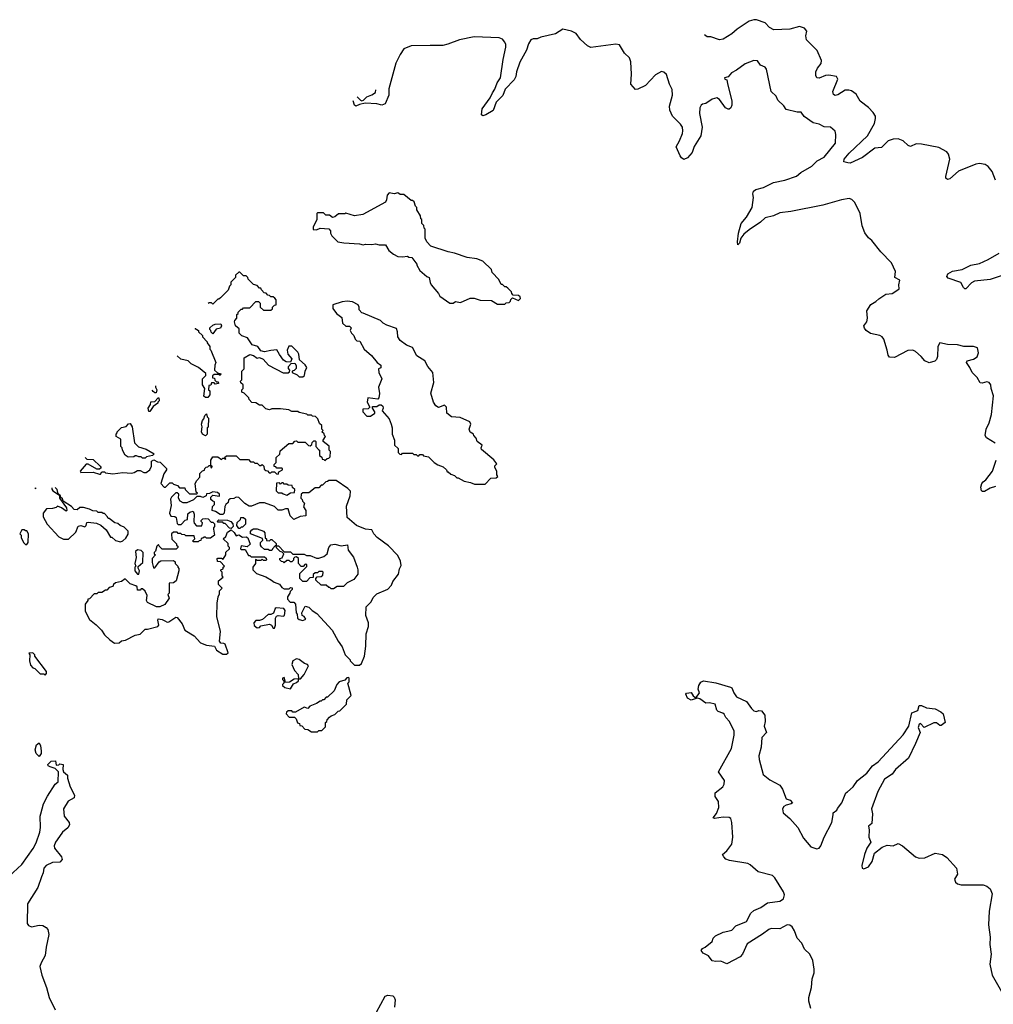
# Model space of a CAD drawing. Extents: x 2206940 to 2356632, y 511582 to 673215.
# Tile 39 of 228: x 2215358 to 2223257, y 566209 to 574197. Entities that reach past the tile are written whole.
import ezdxf

# ---------------------------------------------------------------- set-up
doc = ezdxf.new("R2010")
doc.units = 0

msp = doc.modelspace()

# ---------------------------------------------------------------- linework, layer by layer
at = {"layer": '0CON10XD'}
for points in [[(2222076, 573036), (2222043.9, 573043.9), (2222046.2, 573065), (2222087.9, 573115), (2222236.3, 573255), (2222292.1, 573355), (2222301.8, 573395), (2222300, 573415), (2222281.8, 573445), (2222245, 573483.6), (2222176.6, 573536.6), (2222143.1, 573593.1), (2222105, 573619.5), (2222085, 573626.5), (2222055, 573625.5), (2221995, 573586.7), (2221973.2, 573583.2), (2221959.7, 573589.7), (2221954.6, 573615.4), (2221994.4, 573715), (2221985, 573736.7), (2221922, 573748), (2221895, 573744.4), (2221845, 573722.5), (2221825, 573726.2), (2221815.7, 573745), (2221817.8, 573775), (2221830.9, 573805), (2221859.3, 573840.7), (2221861.8, 573865), (2221826.8, 573946.8), (2221740.7, 574035), (2221736.4, 574065), (2221744.4, 574105), (2221725, 574128.5), (2221685, 574141.2), (2221605, 574119.2), (2221475, 574116), (2221441.9, 574135), (2221405, 574172), (2221336.1, 574196.1), (2221315, 574197.3), (2221276, 574185), (2221179.2, 574120.8), (2221135, 574082.5), (2221065, 574040), (2221034.1, 574034.1), (2220965, 574057.5), (2220935, 574057.5), (2220913.6, 574073.6), (2220913, 574074.7)], [(2223271.7, 570761.7), (2223202.5, 570805), (2223190.6, 570825), (2223197.8, 570875), (2223223.7, 570926.3), (2223240.8, 570995), (2223258.1, 571145), (2223238.6, 571205), (2223236, 571235), (2223224.1, 571254.1), (2223205, 571260), (2223165, 571248), (2223150.8, 571250.8), (2223126.7, 571295), (2223084.2, 571334.2), (2223066.1, 571376.1), (2223040, 571415), (2223045, 571430), (2223095, 571442.5), (2223125, 571462.5), (2223136.7, 571495), (2223127.5, 571535), (2223096.2, 571546.2), (2223017, 571547), (2222965, 571560), (2222885, 571562.5), (2222823, 571577), (2222807.5, 571545), (2222803.3, 571465), (2222795, 571440), (2222781.7, 571428.3), (2222735, 571412.5), (2222700.7, 571430.7), (2222672.5, 571465), (2222626.1, 571506.1), (2222603, 571517), (2222562.5, 571512.5), (2222455, 571457.5), (2222415, 571460), (2222402.5, 571475), (2222396.7, 571515), (2222368, 571605), (2222356.2, 571625), (2222335, 571636.2), (2222261.1, 571651.1), (2222224.5, 571674.5), (2222210.8, 571695), (2222206, 571715), (2222230, 571745), (2222236, 571775), (2222232, 571835), (2222262.5, 571887.5), (2222305, 571910.8), (2222326.9, 571933.1), (2222385, 571970), (2222435, 571976.2), (2222482.5, 572005), (2222492.5, 572015), (2222490, 572045), (2222497.5, 572085), (2222457.5, 572105), (2222462.5, 572155), (2222430, 572225), (2222343.6, 572313.6), (2222272.5, 572405), (2222245, 572427.5), (2222215, 572467.5), (2222193.8, 572525), (2222176.7, 572625), (2222134.2, 572715), (2222109.2, 572739.2), (2222087.1, 572747.1), (2222025, 572735.3), (2221875, 572693.7), (2221615, 572642.5), (2221525, 572630.8), (2221474.4, 572605.6), (2221405, 572590), (2221367.1, 572555), (2221275, 572493.3), (2221234, 572456), (2221208, 572425), (2221198.8, 572385), (2221185, 572370), (2221181.2, 572395), (2221190, 572465), (2221211.4, 572545), (2221254.3, 572595), (2221300.8, 572675), (2221312.5, 572755), (2221306.2, 572785), (2221310, 572805), (2221330.9, 572819.1), (2221393, 572837), (2221474.5, 572875.5), (2221565, 572895.6), (2221661.2, 572928.8), (2221695, 572957.1), (2221785, 573009.2), (2221826.8, 573053.2), (2221885, 573082.5), (2221976.7, 573195), (2221980, 573265), (2221973.6, 573293.6), (2221935, 573326.2), (2221885, 573328.8), (2221845, 573348.8), (2221795, 573360), (2221722.3, 573412.3), (2221697, 573447), (2221665, 573447.5), (2221575, 573467.5), (2221557.3, 573497.3), (2221510, 573545), (2221495, 573577.5), (2221453.3, 573615), (2221415.8, 573795.8), (2221405, 573813.3), (2221368.3, 573828.3), (2221343.9, 573863.9), (2221315, 573866), (2221245, 573840), (2221173.2, 573786.8), (2221133.3, 573765), (2221105, 573732.5), (2221075, 573726), (2221080, 573715), (2221095, 573710), (2221100.7, 573679.3), (2221136.1, 573536.1), (2221136.4, 573503.6), (2221127, 573483), (2221115, 573472.5), (2221105, 573472.5), (2221085, 573483.3), (2221035, 573550), (2221015, 573562.5), (2220975, 573553.3), (2220925, 573516.7), (2220898.3, 573511.7), (2220887, 573503), (2220877, 573483), (2220872, 573435), (2220894.3, 573325), (2220884, 573255), (2220830.9, 573169.1), (2220815, 573120), (2220775, 573076.2), (2220745, 573063.8), (2220726.1, 573076.1), (2220715, 573092.5), (2220684.2, 573165), (2220711.4, 573215), (2220734.4, 573275), (2220738.5, 573295), (2220734.6, 573324.6), (2220719.5, 573349.5), (2220655.5, 573415), (2220632.4, 573462.4), (2220629.1, 573495), (2220654.4, 573585), (2220651.7, 573631.7), (2220630, 573675), (2220605, 573752.5), (2220585, 573771.2), (2220565.9, 573775.9), (2220515, 573748.8), (2220435, 573664.2), (2220373.3, 573633.3), (2220355, 573632), (2220317.1, 573675), (2220321.4, 573755), (2220317.1, 573855), (2220305, 573886.7), (2220265, 573926.2), (2220225, 573992), (2220195, 574000), (2219992, 573972), (2219965, 573984.3), (2219907.4, 574037.4), (2219872, 574085), (2219835, 574104.4), (2219765, 574120), (2219705, 574082), (2219585, 574056), (2219555, 574043.3), (2219525, 574043.3), (2219505, 574033.3), (2219485, 574002.5), (2219469.8, 573950.2), (2219415, 573853.8), (2219388.9, 573775), (2219383.3, 573736.7), (2219370.9, 573709.1), (2219297.1, 573635), (2219277.9, 573582.1), (2219222.4, 573527.6), (2219199.3, 573460.7), (2219140, 573425), (2219115, 573418), (2219103.8, 573425), (2219110.8, 573475), (2219176.1, 573563.9), (2219192.9, 573605), (2219213.8, 573635), (2219232.7, 573685), (2219258.8, 573725), (2219280, 573875), (2219303.3, 573975), (2219303.1, 573995), (2219294.2, 574015), (2219275, 574038), (2219249.3, 574049.3), (2219045, 574058.8), (2218925, 574033.6), (2218832.4, 573997.6), (2218791.9, 573988.1), (2218688.3, 573988.3), (2218535, 573985.5), (2218475, 573960.8), (2218444.1, 573915.9), (2218410.9, 573845), (2218353.2, 573636.8), (2218353.1, 573585), (2218323.8, 573515), (2218295, 573504), (2218255.8, 573515.8), (2218161.2, 573518.8), (2218115, 573510), (2218085, 573496.7), (2218074, 573504), (2218062.6, 573539)], [(2218096.7, 573570.7), (2218123.6, 573543.6), (2218135, 573540), (2218146.4, 573543.6), (2218175, 573572.5), (2218215, 573587.5), (2218243.6, 573606.4), (2218247.7, 573627.8)], [(2223275, 572894.4), (2223246.7, 572965), (2223215, 573005.6), (2223191.5, 573021.5), (2223145, 573031.1), (2223113.8, 573025), (2222975, 572967.8), (2222905, 572905.7), (2222885, 572900), (2222872.1, 572912.1), (2222871.4, 572925), (2222904.5, 573065), (2222894.5, 573105), (2222878.9, 573125), (2222815, 573160), (2222675, 573187.3), (2222629.7, 573190.3), (2222585, 573167.8), (2222565, 573176.9), (2222526.2, 573215), (2222485, 573231.4), (2222445, 573227.8), (2222405, 573215.6), (2222348.9, 573161.1), (2222295, 573154), (2222195, 573079.6), (2222095, 573034.4), (2222076, 573036)], [(2219295, 571890), (2219305, 571900), (2219328.3, 571901.7), (2219340, 571915), (2219341.7, 571928.3), (2219355, 571940), (2219405, 571920), (2219420, 571935), (2219418.3, 571948.3), (2219405, 571960), (2219361.7, 571961.7), (2219350, 571975), (2219348.3, 571988.3), (2219318.3, 572018.3), (2219305, 572030), (2219295, 572030), (2219275, 572050), (2219265, 572050), (2219245, 572090), (2219190, 572145), (2219185, 572170), (2219115, 572237.5), (2219067, 572257), (2218988.3, 572268.3), (2218885, 572302.5), (2218833, 572313), (2218695, 572360), (2218660, 572395), (2218647.5, 572425), (2218647, 572497), (2218640, 572505), (2218637, 572527), (2218620, 572545), (2218620, 572575), (2218613, 572583), (2218610, 572605), (2218580, 572655), (2218580, 572675), (2218570, 572685), (2218558.3, 572718.3), (2218545, 572730), (2218535, 572730), (2218475, 572780), (2218445, 572780), (2218425, 572792.5), (2218395, 572783.3), (2218355, 572792.5), (2218338.1, 572775), (2218334, 572736), (2218325, 572717.5), (2218143, 572617), (2218075, 572606.7), (2218005, 572627.5), (2217995, 572622.5), (2217945, 572622.5), (2217915, 572597.5), (2217895, 572593.3), (2217871.7, 572611.7), (2217841.7, 572611.7), (2217821.7, 572631.7), (2217775, 572630), (2217770, 572625), (2217767.5, 572575), (2217740, 572515), (2217740, 572495), (2217766.4, 572493.6), (2217795, 572506.7), (2217865, 572500), (2217880, 572485), (2217880, 572465), (2217890, 572445), (2217940, 572395), (2217988.3, 572388.3), (2218115, 572380), (2218145, 572370), (2218165, 572377.5), (2218215, 572372.5), (2218245, 572380), (2218275, 572370), (2218325, 572370), (2218353.6, 572323.6), (2218390, 572295), (2218426.4, 572276.4), (2218465, 572272.5), (2218505, 572280), (2218515, 572270), (2218538.3, 572268.3), (2218580, 572215), (2218580, 572205), (2218603.6, 572163.6), (2218660, 572115), (2218680, 572105), (2218687.5, 572065), (2218697.5, 572045), (2218756.7, 571975), (2218766.7, 571955), (2218848.3, 571898.3), (2218875, 571897.5), (2218895, 571910), (2218935, 571902.5), (2219013, 571937), (2219045, 571937.5), (2219095, 571922.5), (2219185, 571920), (2219235, 571890), (2219295, 571890)], [(2223335.3, 572124.7), (2223231.7, 572088.3), (2223105, 572076.8), (2223078.8, 572061.2), (2223035, 572013.1), (2223025, 572012.5), (2223015, 572024), (2222994.1, 572064.1), (2222890.7, 572100.7), (2222880, 572115), (2222888.6, 572135), (2222925, 572158.5), (2223005, 572171.8), (2223075, 572205.5), (2223145, 572219.6), (2223215, 572250.9), (2223305, 572302.7)], [(2215890.2, 570644.2), (2215901.7, 570631.7), (2215955, 570630), (2216010, 570575), (2216018.3, 570561.7), (2216005, 570550), (2215985, 570550), (2215915, 570592.5), (2215898.3, 570591.7), (2215850, 570535), (2215855, 570522.5), (2215955, 570527.5), (2216005, 570510), (2216015, 570510), (2216025, 570530), (2216045, 570530), (2216055, 570520), (2216115, 570512.5), (2216195, 570522.5), (2216265, 570517.5), (2216287, 570523), (2216315, 570540), (2216335, 570540), (2216365, 570522.5), (2216385, 570522.5), (2216413.6, 570546.4), (2216427.5, 570575), (2216427.5, 570615), (2216447, 570627), (2216475, 570610), (2216498.3, 570608.3), (2216550, 570555), (2216550, 570545), (2216528.3, 570511.7), (2216502.5, 570435), (2216530, 570405), (2216540, 570405), (2216575, 570440), (2216595, 570440), (2216605, 570430), (2216638.3, 570418.3), (2216655, 570400), (2216698.3, 570398.3), (2216700, 570385), (2216735, 570350), (2216795, 570350), (2216800, 570355), (2216790, 570365), (2216782.5, 570435), (2216795, 570460), (2216820, 570485), (2216820, 570515), (2216841.7, 570538.3), (2216858.3, 570541.7), (2216860, 570555), (2216871.7, 570568.3), (2216885, 570570), (2216895, 570580), (2216910, 570580), (2216910, 570565), (2216918.3, 570561.7), (2216920, 570575), (2216910, 570580), (2216910, 570625), (2216925, 570650), (2216965, 570650), (2216995, 570630), (2217005, 570640), (2217020, 570640), (2217025, 570630), (2217030, 570635), (2217020, 570645), (2217035, 570660), (2217115, 570660), (2217145, 570630), (2217215, 570630), (2217231.7, 570611.7), (2217255, 570610), (2217265, 570600), (2217285, 570600), (2217305, 570580), (2217315, 570580), (2217325, 570590), (2217340, 570575), (2217341.7, 570551.7), (2217355, 570540), (2217368.3, 570538.3), (2217381.7, 570521.7), (2217395, 570520), (2217405, 570530), (2217425, 570530), (2217441.7, 570511.7), (2217455, 570510), (2217461.7, 570528.3), (2217490, 570545), (2217490, 570555), (2217485, 570560), (2217445, 570560), (2217435, 570570), (2217421.7, 570571.7), (2217421.7, 570588.3), (2217440, 570605), (2217440, 570645), (2217468.3, 570671.7), (2217471.7, 570698.3), (2217541.7, 570758.3), (2217575, 570760), (2217591.7, 570778.3), (2217605, 570780), (2217615, 570770), (2217675, 570770), (2217701.7, 570741.7), (2217715, 570740), (2217728.3, 570751.7), (2217731.7, 570768.3), (2217745, 570780), (2217755, 570780), (2217760, 570775), (2217760, 570735), (2217781.7, 570711.7), (2217790, 570705), (2217791.7, 570661.7), (2217808.3, 570648.3), (2217811.7, 570631.7), (2217825, 570630), (2217835, 570620), (2217851.7, 570638.3), (2217865, 570640), (2217878.3, 570651.7), (2217880, 570695), (2217870, 570705), (2217868.3, 570738.3), (2217820, 570775), (2217820, 570785), (2217840, 570815), (2217830, 570825), (2217828.3, 570838.3), (2217810, 570855), (2217820, 570865), (2217810, 570875), (2217810, 570905), (2217791.7, 570921.7), (2217778.3, 570958.3), (2217758.3, 570978.3), (2217735, 570980), (2217725, 570990), (2217695, 570990), (2217687, 570997), (2217625, 571010), (2217615, 571017.5), (2217565, 571020), (2217541.7, 571031.7), (2217475, 571040), (2217405, 571040), (2217385, 571032.5), (2217355, 571040), (2217325, 571070), (2217305, 571070), (2217275, 571090), (2217241.7, 571091.7), (2217220, 571115), (2217218.3, 571128.3), (2217178.3, 571168.3), (2217160, 571175), (2217160, 571195), (2217170, 571205), (2217170, 571235), (2217151.7, 571251.7), (2217150, 571265), (2217160, 571275), (2217160, 571345), (2217180, 571365), (2217180, 571455), (2217225, 571480), (2217253.9, 571473.9), (2217285, 571452.5), (2217305, 571457.5), (2217333.6, 571443.6), (2217377.5, 571395), (2217495, 571332.5), (2217535, 571332.5), (2217548.3, 571341.7), (2217550, 571355), (2217538.3, 571368.3), (2217540, 571385), (2217561.7, 571408.3), (2217591.7, 571411.7), (2217601.7, 571391.7), (2217601.7, 571368.3), (2217585, 571350), (2217570, 571345), (2217570, 571335), (2217610, 571315), (2217625, 571300), (2217655, 571300), (2217668.3, 571311.7), (2217673, 571347), (2217687.5, 571375), (2217675, 571397.5), (2217627.5, 571437.5), (2217622.5, 571485), (2217615, 571500), (2217565, 571547.5), (2217541.7, 571548.3), (2217527.5, 571515), (2217532.5, 571485), (2217567, 571447), (2217555, 571420), (2217520.7, 571420.7), (2217497.5, 571435), (2217465, 571480), (2217445, 571520), (2217396.4, 571513.6), (2217345, 571502.5), (2217315, 571510), (2217290, 571545), (2217245, 571560), (2217206.4, 571616.4), (2217161.7, 571631.7), (2217140, 571655), (2217138.3, 571688.3), (2217110, 571715), (2217100, 571745), (2217103, 571757), (2217120, 571775), (2217120, 571805), (2217130, 571815), (2217130, 571825), (2217155, 571850), (2217165, 571850), (2217175, 571860), (2217225, 571860), (2217275, 571910), (2217295, 571910), (2217308.3, 571898.3), (2217310, 571865), (2217335, 571840), (2217395, 571840), (2217408.3, 571851.7), (2217410, 571865), (2217425, 571880), (2217440, 571885), (2217440, 571925), (2217428.3, 571938.3), (2217415, 571950), (2217395, 571950), (2217385, 571960), (2217371.7, 571961.7), (2217358.3, 571978.3), (2217341.7, 571981.7), (2217320, 572005), (2217315, 572020), (2217305, 572020), (2217285, 572040), (2217255, 572050), (2217211.7, 572091.7), (2217210, 572105), (2217195, 572120), (2217175, 572120), (2217145, 572150), (2217135, 572150), (2217110, 572125), (2217110, 572105), (2217071.7, 572068.3), (2217070, 572045), (2217060, 572035), (2217048.3, 572001.7), (2216988.3, 571941.7), (2216975, 571930), (2216965, 571930), (2216925, 571890), (2216915, 571900), (2216895, 571900), (2216888.5, 571895.9)], [(2219048.3, 570428.3), (2219135, 570430), (2219181.7, 570478.3), (2219225, 570480), (2219238.3, 570491.7), (2219230, 570505), (2219230, 570535), (2219212.5, 570565), (2219213, 570577), (2219230, 570595), (2219205, 570627.5), (2219105, 570710), (2219102.5, 570725), (2219110, 570745), (2219070, 570775), (2219061.7, 570801.7), (2219043, 570823), (2219040, 570835), (2219011.7, 570851.7), (2219003.8, 570875), (2219017.5, 570915), (2219010, 570935), (2218931.2, 570971.2), (2218862.5, 570975), (2218823.9, 571003.9), (2218820, 571055), (2218805, 571071.2), (2218755, 571051.2), (2218734.5, 571064.5), (2218714.2, 571095), (2218693.9, 571166.1), (2218716.7, 571255), (2218710, 571335), (2218670, 571385), (2218645, 571430), (2218581.4, 571471.4), (2218545, 571536.7), (2218495, 571558), (2218443.8, 571595), (2218425.8, 571625), (2218423.8, 571665), (2218415, 571692.5), (2218338, 571718), (2218305.9, 571735.9), (2218285, 571757.5), (2218145, 571817.5), (2218135, 571820), (2218113, 571843), (2218112.5, 571865), (2218103, 571883), (2218059.3, 571909.3), (2218015, 571912.5), (2217975, 571907.5), (2217900, 571885), (2217900, 571855), (2217927.5, 571815), (2217970.7, 571780.7), (2217977.5, 571735), (2218005, 571710), (2218035, 571710), (2218048.3, 571698.3), (2218040, 571675), (2218050, 571655), (2218070, 571635), (2218080, 571605), (2218093, 571593), (2218118.3, 571588.3), (2218153.6, 571523.6), (2218213, 571473), (2218257, 571417), (2218287.5, 571395), (2218288.3, 571371.7), (2218270, 571365), (2218272.5, 571335), (2218296.7, 571285), (2218270, 571215), (2218276.7, 571165), (2218271.7, 571128.3), (2218265, 571120), (2218181.7, 571128.3), (2218177.5, 571095), (2218200, 571055), (2218185, 571040), (2218141.7, 571038.3), (2218142.5, 571015), (2218175, 570980), (2218205, 570980), (2218240, 571005), (2218240, 571015), (2218220, 571045), (2218221.7, 571058.3), (2218255, 571060), (2218275, 571072.5), (2218291.7, 571071.7), (2218303, 571063), (2218307.5, 571045), (2218300, 571025), (2218355, 570960), (2218372.5, 570915), (2218380, 570885), (2218380, 570835), (2218400, 570785), (2218400, 570745), (2218428.3, 570718.3), (2218430, 570685), (2218441.7, 570671.7), (2218455, 570670), (2218465, 570680), (2218545, 570680), (2218555, 570670), (2218575, 570670), (2218585, 570660), (2218595, 570660), (2218605, 570670), (2218625, 570670), (2218635, 570660), (2218675, 570650), (2218720, 570605), (2218750, 570585), (2218795, 570570), (2218820, 570545), (2218825, 570530), (2218835, 570530), (2218855, 570510), (2218885, 570500), (2218905, 570480), (2218915, 570480), (2218963, 570453), (2219015, 570442.5), (2219048.3, 570428.3)], [(2216780.9, 571694.8), (2216781.7, 571691.7), (2216810, 571675), (2216810, 571665), (2216840, 571635), (2216840, 571625), (2216880, 571585), (2216880, 571575), (2216900, 571545), (2216900, 571525), (2216910, 571515), (2216950, 571415), (2216942.5, 571395), (2216940, 571355), (2216961.7, 571331.7), (2216990, 571325), (2216985, 571310), (2216975, 571320), (2216935, 571320), (2216921.7, 571308.3), (2216921.7, 571291.7), (2216938.3, 571288.3), (2216941.7, 571271.7), (2216955, 571260), (2216968.3, 571258.3), (2216970, 571245), (2216945, 571240), (2216935, 571250), (2216915, 571250), (2216908.3, 571231.7), (2216891.7, 571228.3), (2216890, 571195), (2216900, 571185), (2216900, 571155), (2216885, 571132.5), (2216865, 571132.5), (2216853, 571143), (2216860, 571205), (2216840, 571235), (2216840, 571285), (2216868.3, 571311.7), (2216868.3, 571328.3), (2216810, 571375), (2216750, 571405), (2216725, 571430), (2216665, 571442.5), (2216636.8, 571469.4)], [(2216925, 571650), (2216911.7, 571661.7), (2216910, 571675), (2216900, 571685), (2216901.7, 571698.3), (2216925, 571720), (2216943, 571727), (2216989.3, 571729.3), (2216996.7, 571715), (2216986.4, 571693.6), (2216952.5, 571687.5), (2216925, 571650)], [(2216459.5, 571227), (2216460, 571215), (2216470, 571195), (2216465, 571170), (2216455, 571170), (2216441.7, 571181.7), (2216432.8, 571191.8)], [(2216415, 571020), (2216405, 571020), (2216400, 571045), (2216420, 571075), (2216421.7, 571098.3), (2216455, 571100), (2216481.7, 571128.3), (2216488.3, 571128.3), (2216490, 571105), (2216480, 571095), (2216480, 571085), (2216441.7, 571058.3), (2216415, 571020)], [(2216865, 570820), (2216840, 570835), (2216833, 570853), (2216837.5, 570895), (2216832.5, 570915), (2216840, 570945), (2216851.7, 570958.3), (2216860, 570985), (2216875, 571000), (2216880, 570975), (2216890, 570965), (2216887.5, 570892.5), (2216880, 570885), (2216880, 570835), (2216865, 570820)], [(2216375, 570640), (2216355, 570640), (2216345, 570650), (2216325, 570650), (2216305, 570660), (2216295, 570660), (2216285, 570650), (2216238.3, 570648.3), (2216213.6, 570663.6), (2216192.5, 570705), (2216190, 570725), (2216180, 570735), (2216180, 570795), (2216140, 570815), (2216140, 570835), (2216150, 570845), (2216150, 570855), (2216185, 570890), (2216221.7, 570898.3), (2216241.7, 570918.3), (2216255, 570920), (2216270, 570895), (2216290, 570765), (2216323, 570733), (2216385, 570712.5), (2216450, 570675), (2216437, 570663), (2216388.3, 570651.7), (2216375, 570640)], [(2223275, 570411.4), (2223232.2, 570397.8), (2223185, 570370), (2223169.3, 570369.3), (2223161.2, 570375), (2223155.8, 570405), (2223164.3, 570435), (2223175, 570447.5), (2223195.7, 570465), (2223249.5, 570535), (2223278.9, 570625)], [(2218115, 568960), (2218130, 568975), (2218156.4, 569033.6), (2218166.7, 569115), (2218170, 569215), (2218186.7, 569275), (2218186.7, 569305), (2218167.5, 569365), (2218170, 569435), (2218210, 569475), (2218225, 569510), (2218255, 569540), (2218345, 569577.5), (2218375, 569610), (2218385, 569640), (2218431.7, 569698.3), (2218438.3, 569741.7), (2218451.7, 569768.3), (2218447.5, 569805), (2218425, 569850), (2218349.3, 569929.3), (2218257, 569997), (2218232.5, 570025), (2218215, 570057.5), (2218165, 570063.3), (2218090, 570095), (2218015, 570160), (2218008.3, 570251.7), (2218040, 570335), (2218041.7, 570371.7), (2218020, 570395), (2217925, 570460), (2217865, 570460), (2217855, 570450), (2217841.7, 570448.3), (2217815, 570420), (2217805, 570420), (2217785, 570400), (2217755, 570400), (2217705, 570360), (2217655, 570360), (2217641.7, 570348.3), (2217640, 570315), (2217650, 570305), (2217651.7, 570291.7), (2217670, 570275), (2217660, 570245), (2217680, 570215), (2217678.3, 570171.7), (2217633, 570167), (2217583, 570143), (2217553, 570173), (2217535, 570230), (2217515, 570230), (2217485, 570217.5), (2217455, 570217.5), (2217425, 570247.5), (2217345, 570277.5), (2217305, 570276.7), (2217239.3, 570250.7), (2217220.7, 570250.7), (2217185, 570272.5), (2217135, 570320), (2217115, 570322.5), (2217095, 570312.5), (2217065, 570310), (2217051.7, 570298.3), (2217048.3, 570281.7), (2217030, 570265), (2217023, 570247), (2217017, 570193), (2217007, 570183), (2216985, 570182.5), (2216946.7, 570206.7), (2216920, 570215), (2216923, 570247), (2216940, 570265), (2216940, 570285), (2216925, 570290), (2216910, 570305), (2216910, 570325), (2216925, 570340), (2216978.3, 570331.7), (2216978.3, 570348.3), (2216961.7, 570361.7), (2216925, 570367.5), (2216897, 570353), (2216875, 570350), (2216870, 570335), (2216845, 570320), (2216825, 570330), (2216795, 570330), (2216768.3, 570301.7), (2216715, 570277.5), (2216685, 570277.5), (2216660.7, 570290.7), (2216647.5, 570315), (2216648.3, 570348.3), (2216635, 570360), (2216625, 570360), (2216590, 570325), (2216582.5, 570307.5), (2216587, 570257), (2216573.3, 570195), (2216585, 570170), (2216617, 570167), (2216628.3, 570158.3), (2216635, 570110), (2216645, 570102.5), (2216667, 570103), (2216701.7, 570138.3), (2216718.3, 570141.7), (2216721.7, 570188.3), (2216738.3, 570201.7), (2216765, 570210), (2216772.5, 570185), (2216770, 570125), (2216773, 570113), (2216791.7, 570091.7), (2216835, 570090), (2216840, 570115), (2216830, 570125), (2216830, 570135), (2216843, 570147), (2216865, 570150), (2216888.3, 570148.3), (2216911.7, 570121.7), (2216925, 570120), (2216938.3, 570108.3), (2216940, 570085), (2216930, 570075), (2216930, 570065), (2216940, 570015), (2216905, 569990), (2216875, 569990), (2216865, 570000), (2216855, 570000), (2216845, 569990), (2216831.7, 569988.3), (2216828.3, 569971.7), (2216815, 569970), (2216805, 569960), (2216765, 569960), (2216761.7, 569968.3), (2216780, 569985), (2216775, 570010), (2216705, 570010), (2216697, 570017), (2216675, 570020), (2216665, 570030), (2216645, 570030), (2216635, 570040), (2216605, 570040), (2216590, 570025), (2216591.7, 569981.7), (2216630, 569945), (2216630, 569935), (2216640, 569925), (2216640, 569915), (2216628.3, 569901.7), (2216513, 569903), (2216490, 569925), (2216485, 569940), (2216470, 569925), (2216460, 569885), (2216450, 569875), (2216450, 569865), (2216460, 569855), (2216432.5, 569825), (2216432.5, 569795), (2216445, 569750), (2216455, 569750), (2216490.7, 569799.3), (2216503, 569807), (2216605, 569810), (2216618.3, 569798.3), (2216620, 569785), (2216640, 569765), (2216640, 569755), (2216650, 569745), (2216650, 569725), (2216627.5, 569645), (2216605, 569630), (2216570, 569625), (2216570, 569545), (2216560, 569535), (2216570, 569505), (2216535, 569452.5), (2216495, 569433.3), (2216467, 569433), (2216395, 569470), (2216387.5, 569485), (2216392.5, 569525), (2216375, 569560), (2216355, 569580), (2216345, 569580), (2216335, 569570), (2216315, 569570), (2216310, 569595), (2216300, 569605), (2216255, 569620), (2216215, 569660), (2216185, 569640), (2216135, 569630), (2216120, 569615), (2216115, 569600), (2216085, 569590), (2216065, 569570), (2216055, 569570), (2216025, 569550), (2215995, 569550), (2215985, 569540), (2215961.7, 569538.3), (2215925, 569500), (2215910, 569495), (2215910, 569485), (2215890, 569455), (2215888.3, 569398.3), (2215925, 569330), (2215979.3, 569289.3), (2216022.5, 569245), (2216047, 569207), (2216090, 569165), (2216128.3, 569138.3), (2216165, 569142.5), (2216185, 569157.5), (2216217, 569163), (2216295, 569203.3), (2216335, 569213.3), (2216375, 569252.5), (2216395, 569252.5), (2216480, 569275), (2216487.5, 569285), (2216480, 569325), (2216483, 569337), (2216515, 569332.5), (2216535, 569320), (2216555, 569310), (2216567, 569313), (2216625, 569350), (2216637, 569347), (2216677.5, 569295), (2216697.5, 569245), (2216775, 569197.5), (2216825, 569142.5), (2216875, 569123.3), (2216940, 569115), (2216953.6, 569083.6), (2217005, 569050), (2217035, 569050), (2217048.3, 569061.7), (2217025, 569130), (2217015, 569137.5), (2216989.3, 569139.3), (2216980, 569155), (2216986.7, 569235), (2216956.7, 569355), (2216960, 569465), (2216967.5, 569515), (2216978.3, 569538.3), (2216980, 569565), (2217000, 569585), (2216970, 569615), (2216970, 569645), (2217010, 569675), (2217000, 569685), (2217000, 569715), (2216990, 569725), (2216990, 569735), (2217008.3, 569741.7), (2217010, 569755), (2217020, 569765), (2216988.3, 569798.3), (2216961.7, 569801.7), (2216960, 569825), (2216965, 569830), (2216995, 569830), (2217008.3, 569821.7), (2217030, 569855), (2217031.7, 569878.3), (2217060, 569905), (2217060, 569915), (2217050, 569925), (2217048.3, 569948.3), (2217010, 569985), (2217030, 570005), (2217045, 570040), (2217075, 570060), (2217098.3, 570038.3), (2217115, 570010), (2217135, 570017.5), (2217165, 570000), (2217195, 570002.5), (2217210, 569995), (2217228.3, 569941.7), (2217205, 569920), (2217155, 569930), (2217150, 569905), (2217155, 569900), (2217188.3, 569898.3), (2217215, 569850), (2217225, 569850), (2217235, 569840), (2217345, 569840), (2217358.3, 569828.3), (2217360, 569815), (2217355, 569810), (2217335, 569810), (2217325, 569820), (2217315, 569810), (2217285, 569810), (2217271.7, 569818.3), (2217270, 569785), (2217250, 569755), (2217250, 569735), (2217280, 569705), (2217355, 569677.5), (2217401.7, 569651.7), (2217423, 569633), (2217465, 569617.5), (2217485, 569590), (2217505, 569580), (2217545, 569580), (2217555, 569590), (2217568.3, 569588.3), (2217570, 569575), (2217551.7, 569558.3), (2217550, 569545), (2217530, 569515), (2217530, 569495), (2217553, 569473), (2217581.7, 569471.7), (2217597, 569457), (2217602.5, 569385), (2217610, 569375), (2217613, 569343), (2217625, 569330), (2217655, 569322.5), (2217680, 569335), (2217666.4, 569356.4), (2217650, 569365), (2217647.5, 569385), (2217675, 569440), (2217705, 569430), (2217730, 569405), (2217769.3, 569379.3), (2217892.5, 569245), (2217942.5, 569155), (2217975, 569110), (2218000, 569045), (2218040, 569005), (2218040, 568995), (2218075, 568960), (2218115, 568960)], [(2217525, 570340), (2217555, 570360), (2217588.3, 570361.7), (2217590, 570385), (2217571.7, 570401.7), (2217568.3, 570418.3), (2217535, 570420), (2217525, 570430), (2217505, 570430), (2217495, 570440), (2217485, 570440), (2217475, 570430), (2217465, 570440), (2217441.7, 570438.3), (2217440, 570375), (2217455, 570360), (2217485, 570360), (2217495, 570350), (2217525, 570340)], [(2215483.7, 570398.1), (2215485, 570392.5), (2215490.7, 570398.2)], [(2215620.1, 570399.1), (2215618.3, 570388.3), (2215627.5, 570375), (2215680, 570340), (2215682.5, 570315), (2215737, 570237), (2215740, 570215), (2215735, 570210), (2215697, 570237), (2215665, 570250), (2215655, 570240), (2215625, 570232.5), (2215575, 570230), (2215550, 570195), (2215550, 570165), (2215582.5, 570105), (2215675, 570002.5), (2215713, 569983), (2215755, 569982.5), (2215815, 570040), (2215831.7, 570088.3), (2215855, 570092.5), (2215887, 570083), (2215897.5, 570095), (2215901.7, 570118.3), (2215915, 570120), (2215981.7, 570111.7), (2216017, 570097), (2216060, 570060), (2216095, 570000), (2216105, 570000), (2216135, 569972.5), (2216175, 569962.5), (2216195, 569970), (2216219.3, 569990.7), (2216237, 570023), (2216238.3, 570048.3), (2216205, 570080), (2216173, 570093), (2216155, 570110), (2216130, 570115), (2216085, 570150), (2216075, 570150), (2216070, 570165), (2216045, 570190), (2216035, 570190), (2216025, 570200), (2215995, 570200), (2215985, 570210), (2215953, 570213), (2215925, 570227.5), (2215875, 570240), (2215845, 570240), (2215825, 570220), (2215800, 570225), (2215778, 570248), (2215711.7, 570291.7), (2215705, 570310), (2215690, 570325), (2215690, 570335), (2215670, 570350), (2215662.5, 570385), (2215645.8, 570401.9)], [(2217075, 570070), (2217061.7, 570071.7), (2217025, 570110), (2217015, 570110), (2217005, 570120), (2216965, 570120), (2216960, 570125), (2216975, 570140), (2217045, 570137.5), (2217070, 570125), (2217087, 570107), (2217090, 570085), (2217075, 570070)], [(2217145, 570070), (2217135, 570070), (2217120, 570095), (2217123, 570117), (2217148.3, 570141.7), (2217151.7, 570158.3), (2217175, 570160), (2217190, 570145), (2217190, 570105), (2217165, 570080), (2217155, 570080), (2217145, 570070)], [(2215415, 569940), (2215427.5, 569955), (2215430, 570025), (2215415, 570050), (2215405, 570050), (2215395, 570060), (2215375, 570060), (2215360, 570025), (2215370, 570015), (2215370, 569995), (2215393, 569953), (2215405, 569940), (2215415, 569940)], [(2217405, 569890), (2217385, 569890), (2217375, 569900), (2217345, 569900), (2217320.7, 569920.7), (2217312.5, 569935), (2217312.5, 569955), (2217330, 569975), (2217328.3, 569988.3), (2217230, 570025), (2217230, 570045), (2217240.7, 570059.3), (2217255, 570066.7), (2217286.1, 570066.1), (2217335, 570047.5), (2217347.5, 570035), (2217350, 569995), (2217360, 569985), (2217361.7, 569971.7), (2217385, 569970), (2217395, 569980), (2217405, 569980), (2217438.3, 569948.3), (2217440, 569930), (2217431.7, 569928.3), (2217410, 569905), (2217405, 569890)], [(2217905, 569580), (2217885, 569580), (2217875, 569590), (2217865, 569590), (2217845, 569610), (2217805, 569610), (2217761.7, 569651.7), (2217760, 569665), (2217771.7, 569678.3), (2217805, 569680), (2217818.3, 569691.7), (2217820, 569715), (2217815, 569720), (2217785, 569720), (2217775, 569710), (2217755, 569710), (2217740, 569695), (2217738.3, 569671.7), (2217711.7, 569668.3), (2217685, 569640), (2217655, 569640), (2217630, 569665), (2217630, 569705), (2217688.3, 569761.7), (2217688.3, 569778.3), (2217675, 569780), (2217658.3, 569761.7), (2217641.7, 569761.7), (2217620, 569785), (2217620, 569825), (2217605, 569840), (2217591.7, 569838.3), (2217580, 569825), (2217578.3, 569811.7), (2217565, 569800), (2217555, 569800), (2217545, 569810), (2217525, 569810), (2217505, 569790), (2217495, 569800), (2217481.7, 569801.7), (2217470, 569815), (2217470, 569825), (2217488.3, 569831.7), (2217500, 569865), (2217488.3, 569878.3), (2217471.7, 569881.7), (2217441.7, 569911.7), (2217440, 569930), (2217458.3, 569928.3), (2217505, 569880), (2217555, 569880), (2217575, 569860), (2217665, 569860), (2217685, 569850), (2217715, 569850), (2217765, 569830), (2217785, 569830), (2217825, 569842.5), (2217852.5, 569865), (2217867.5, 569915), (2217883, 569937), (2217915, 569941.2), (2217965, 569930), (2218018.3, 569938.3), (2218022.5, 569895), (2218067, 569837), (2218096.7, 569755), (2218102.5, 569735), (2218101.7, 569698.3), (2218070, 569655), (2218015, 569630), (2217985, 569600), (2217935, 569600), (2217905, 569580)], [(2216325, 569700), (2216330, 569725), (2216318.3, 569748.3), (2216318.3, 569761.7), (2216357, 569793), (2216360, 569875), (2216345, 569890), (2216315, 569897.5), (2216298.3, 569881.7), (2216302.5, 569835), (2216292.5, 569785), (2216300, 569765), (2216292.5, 569755), (2216292.5, 569725), (2216315, 569700), (2216325, 569700)], [(2217425, 569260), (2217432.5, 569285), (2217433, 569343), (2217440.7, 569359.3), (2217455, 569363.3), (2217495, 569357.5), (2217507, 569363), (2217513, 569403), (2217501.7, 569421.7), (2217440, 569425), (2217430, 569420), (2217416.7, 569383.3), (2217395, 569372.5), (2217375, 569372.5), (2217328.3, 569331.7), (2217305, 569322.5), (2217275, 569322.5), (2217257.5, 569305), (2217261.7, 569281.7), (2217285, 569263.3), (2217305, 569267.5), (2217315, 569280), (2217385, 569292.5), (2217400, 569285), (2217415, 569260), (2217425, 569260)], [(2215565, 568880), (2215577, 568893), (2215575, 568910), (2215480, 569035), (2215480, 569045), (2215465, 569060), (2215431.7, 569058.3), (2215440, 569045), (2215437.5, 568995), (2215445, 568960), (2215465, 568940), (2215480, 568935), (2215525, 568890), (2215555, 568890), (2215565, 568880)], [(2217555, 568767.5), (2217580.7, 568809.3), (2217605, 568820), (2217620, 568835), (2217620, 568850), (2217635, 568850), (2217666.1, 568883.9), (2217700, 568955), (2217692.5, 568965), (2217667.5, 568975), (2217625, 569006.2), (2217605, 569011.2), (2217573.6, 568996.4), (2217566.7, 568965), (2217586.4, 568916.4), (2217616.7, 568885), (2217620, 568850), (2217585, 568847.5), (2217547, 568823), (2217515, 568820), (2217505, 568860), (2217490, 568855), (2217490, 568845), (2217500, 568835), (2217500, 568815), (2217490, 568805), (2217490, 568795), (2217508.3, 568778.3), (2217555, 568767.5)], [(2217775, 568420), (2217785, 568430), (2217808.3, 568431.7), (2217838.3, 568461.7), (2217840, 568495), (2217850, 568505), (2217851.7, 568518.3), (2217871.7, 568538.3), (2217885, 568550), (2217915, 568560), (2217941.7, 568588.3), (2217955, 568590), (2218010, 568645), (2218011.7, 568678.3), (2218047.5, 568715), (2218020, 568815), (2218030, 568825), (2218030, 568855), (2218025, 568860), (2218011.7, 568858.3), (2217995, 568840), (2217950, 568825), (2217930, 568805), (2217908.3, 568751.7), (2217855, 568700), (2217845, 568700), (2217825, 568680), (2217815, 568680), (2217805, 568670), (2217795, 568670), (2217765, 568650), (2217711.7, 568628.3), (2217695, 568610), (2217665, 568620), (2217595, 568580), (2217575, 568580), (2217565, 568590), (2217535, 568590), (2217521.7, 568578.3), (2217520, 568565), (2217545, 568540), (2217588.3, 568538.3), (2217600, 568525), (2217611.7, 568491.7), (2217628.3, 568488.3), (2217631.7, 568471.7), (2217648.3, 568468.3), (2217671.7, 568441.7), (2217695, 568440), (2217725, 568420), (2217775, 568420)], [(2221775.9, 566175.9), (2221760.6, 566235), (2221761.4, 566265), (2221781.5, 566345), (2221787.1, 566415), (2221802.5, 566465), (2221804.1, 566495.9), (2221793.8, 566565), (2221768, 566615), (2221725, 566656.2), (2221704.3, 566705), (2221666.3, 566746.3), (2221645, 566806.2), (2221625, 566838), (2221605, 566852), (2221585, 566854.2), (2221525, 566823.1), (2221455, 566823.3), (2221435, 566816.7), (2221385, 566778.1), (2221260.3, 566699.7), (2221221.2, 566615), (2221204.1, 566595.9), (2221095, 566538.8), (2221045, 566560), (2221005, 566556.7), (2220975, 566562.5), (2220945, 566602.5), (2220902.5, 566625), (2220887.5, 566645), (2220897, 566663), (2220918.3, 566671.7), (2220975, 566720), (2220983.3, 566745), (2221004.2, 566765.8), (2221064.1, 566795.9), (2221103.8, 566803.8), (2221135, 566811.2), (2221167.5, 566845), (2221255, 566882.5), (2221290, 566950), (2221315, 566970.6), (2221371.2, 566995), (2221425, 567032.5), (2221526.2, 567045), (2221554.4, 567065.6), (2221562.3, 567097.7), (2221555, 567121.2), (2221485.5, 567235), (2221465, 567253.1), (2221350, 567285), (2221285, 567342), (2221265, 567352.5), (2221115.8, 567375.8), (2221087.7, 567387.7), (2221070, 567405), (2221060, 567425), (2221095, 567453.8), (2221135, 567507.5), (2221142.5, 567565), (2221136.5, 567685), (2221126.8, 567716.8), (2221115, 567725.8), (2221065, 567728.6), (2220995, 567717.5), (2220983, 567723), (2221012, 567758), (2221030, 567805), (2221027.5, 567855), (2221000, 567895), (2221000, 567925), (2221063.3, 567975), (2221073.8, 567995), (2221075.9, 568025.9), (2221026.7, 568095), (2221132, 568285), (2221153.9, 568393.9), (2221153.8, 568425), (2221116.2, 568505), (2221085.7, 568535.7), (2221072.3, 568562.3), (2221061.7, 568571.7), (2221025, 568583.8), (2221013.8, 568595), (2221000, 568645), (2220953.6, 568656.4), (2220925, 568653.3), (2220875, 568686.7), (2220855, 568692.5), (2220805, 568677.5), (2220775, 568693.3), (2220762.5, 568725), (2220767.5, 568732.5), (2220805, 568740), (2220820.7, 568710.7), (2220835, 568700), (2220848.3, 568701.7), (2220872.5, 568735), (2220861.2, 568765), (2220868, 568795), (2220885, 568823.3), (2220905, 568833.8), (2221005, 568818.6), (2221125, 568783.3), (2221135.8, 568775.8), (2221151.4, 568735), (2221173.7, 568703.7), (2221254, 568665), (2221295, 568608), (2221315, 568590), (2221335, 568584), (2221355, 568593.3), (2221375, 568590), (2221402, 568555), (2221406.7, 568505), (2221397.5, 568465), (2221416.7, 568415), (2221379.2, 568375), (2221373.6, 568296.4), (2221354.4, 568225.6), (2221358.1, 568195), (2221390, 568075), (2221445, 568031.2), (2221525, 567986.7), (2221546.2, 567955), (2221575, 567876.7), (2221607.5, 567865), (2221627.5, 567845), (2221617.5, 567835), (2221575, 567826.2), (2221556.1, 567813.9), (2221546.7, 567795), (2221551.7, 567761.7), (2221605.9, 567715.9), (2221670, 567645), (2221717.7, 567557.7), (2221776.1, 567486.1), (2221825, 567470), (2221845, 567476.7), (2221858.8, 567495), (2221883.8, 567565), (2221945.9, 567684.1), (2221956.4, 567746.4)], [(2221956.4, 567746.4), (2221957.5, 567762.5), (2221987.5, 567785), (2221991.7, 567798.3), (2222027.4, 567842.6), (2222060, 567925), (2222075, 567932.5), (2222118.8, 567975), (2222154.5, 568025.5), (2222230, 568085), (2222276.8, 568143.2), (2222323.6, 568176.4), (2222524.2, 568395), (2222572, 568465), (2222596.2, 568573.8), (2222645.7, 568594.3), (2222655, 568633.3), (2222675, 568634), (2222715, 568613.3), (2222785, 568606.2), (2222832.3, 568582.3), (2222850, 568565), (2222866.2, 568495), (2222835, 568470.8), (2222821.9, 568471.9), (2222795, 568493.8), (2222775, 568493.8), (2222695, 568453.8), (2222665, 568488.8), (2222655, 568483.3), (2222648, 568455), (2222662.5, 568415), (2222626.1, 568326.1), (2222569.2, 568205), (2222463.3, 568115), (2222435, 568075.8), (2222374, 568035), (2222319.2, 567935), (2222267.5, 567795), (2222277.5, 567755), (2222272.5, 567675), (2222243.3, 567655), (2222248.8, 567625), (2222246, 567565), (2222263.3, 567525), (2222230, 567475), (2222210.6, 567425), (2222188.8, 567335), (2222193.8, 567315), (2222205, 567308.8), (2222243.8, 567325), (2222275, 567368.8), (2222293.6, 567436.4), (2222355, 567484.3), (2222395, 567501.2), (2222445, 567493.8), (2222485, 567513.3), (2222520, 567495), (2222625, 567405.6), (2222655, 567395.6), (2222702.1, 567397.9), (2222785, 567435.7), (2222845.6, 567425.6), (2222879.7, 567399.7), (2222958, 567315), (2222967.5, 567265), (2222942, 567225), (2222951.3, 567201.3), (2222965, 567187.1), (2222995, 567178.2), (2223175, 567178.2), (2223205, 567167.5), (2223230.6, 567145), (2223246.7, 567105), (2223223.5, 566965), (2223217.8, 566855), (2223230.4, 566755), (2223227.8, 566695), (2223240, 566615), (2223229.5, 566535), (2223248.6, 566445), (2223356.4, 566256.4)], [(2215515, 568220), (2215493, 568243), (2215484.5, 568275), (2215493.8, 568315), (2215515, 568330), (2215527, 568307), (2215533.3, 568265), (2215532.5, 568245), (2215515, 568220)], [(2215235.5, 567214.5), (2215375.4, 567344.6), (2215466.9, 567473.1), (2215490.8, 567519.2), (2215521.2, 567605), (2215526.8, 567645), (2215524.1, 567735), (2215529.2, 567755), (2215552.5, 567835), (2215585, 567899.2), (2215645, 567994.3), (2215670, 568015), (2215673.8, 568095), (2215645, 568123.3), (2215605, 568136.2), (2215590, 568145), (2215586.7, 568155), (2215615, 568182.5), (2215650, 568185), (2215655, 568150), (2215677, 568153), (2215685, 568160), (2215710, 568155), (2215707.5, 568115), (2215713.3, 568095), (2215747.5, 568067.5), (2215747.5, 568045), (2215768.8, 567975), (2215802.5, 567905), (2215800, 567885), (2215752.3, 567857.7), (2215714, 567795), (2215720, 567735), (2215760, 567685), (2215762.5, 567665), (2215747.6, 567642.4), (2215705.8, 567605), (2215661.4, 567545), (2215648.1, 567525), (2215639.2, 567495), (2215640, 567475), (2215697.1, 567405), (2215703.3, 567385), (2215685, 567363.6), (2215625, 567360.8), (2215573.3, 567335), (2215555.4, 567315), (2215547.7, 567275), (2215534.3, 567244.3), (2215505, 567156.9), (2215420.5, 567025), (2215417.8, 566865), (2215428.6, 566848.6), (2215455, 566838.5), (2215515, 566850.9), (2215545, 566849.1), (2215573.9, 566833.9), (2215587.5, 566815), (2215594.6, 566774.6), (2215572.8, 566672.8), (2215565.9, 566605), (2215531.5, 566545), (2215521.1, 566515), (2215536.9, 566445), (2215575.8, 566345.8), (2215596.2, 566265), (2215647.3, 566165)], [(2218251.9, 566145), (2218322.5, 566275), (2218345, 566283.1), (2218385, 566278.9), (2218397.1, 566267.1), (2218403.3, 566245), (2218400, 566185)]]:
    msp.add_lwpolyline(points, dxfattribs=at)

doc.saveas('drawing.dxf')
